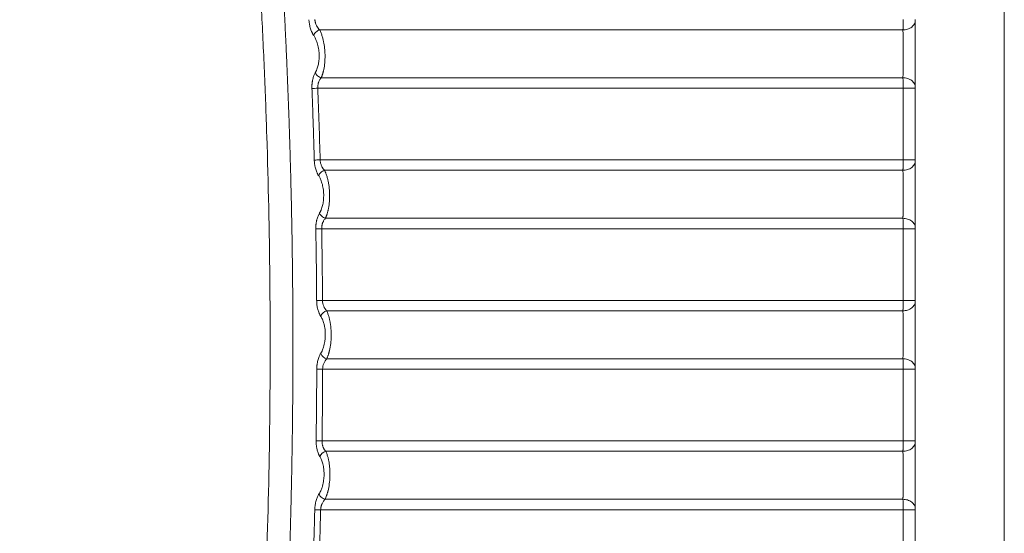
# Model space of a CAD drawing. Header units: millimetres. Extents: x 0 to 594, y 0 to 420.
# Tile 61 of 76: x 289 to 331, y 302 to 324. Entities that reach past the tile are written whole.
import ezdxf

# ---------------------------------------------------------------- set-up
doc = ezdxf.new("R2010")
doc.units = ezdxf.units.MM
doc.styles.add('SLDTEXTSTYLE1', font='TXT', dxfattribs={"width": 0.605})
doc.dimstyles.new('SLDDIMSTYLE1', dxfattribs={"dimtxt": 2.568319, "dimasz": 3.3, "dimexe": 0, "dimexo": 0.0625, "dimgap": 0.64208, "dimtad": 1, "dimdec": 0, "dimlfac": 5, "dimrnd": 1e-09, "dimzin": 12, "dimdsep": 46, "dimtxsty": 'SLDTEXTSTYLE1', "dimsah": 1, "dimcen": 0.09, "dimadec": 0, "dimazin": 3, "dimtfac": 1, "dimtdec": 1, "dimtofl": 0, "dimtmove": 0, "dimatfit": 3, "dimfxl": 1, "dimfrac": 2, "dimtolj": 1, "dimtzin": 12, "dimarcsym": 0})

# ---------------------------------------------------------------- blocks, each defined once
blk = doc.blocks.new('_D_6')
at = {"color": 7, "linetype": 'Continuous', "lineweight": 0}
for p, q in [((330.793, 371.409), (330.793, 208.509)), ((246.705, 326.965), (246.705, 208.509)), ((284.585, 214.042), (283.997, 214.042)), ((283.997, 214.042), (283.997, 210.097)), ((292.914, 214.042), (293.502, 214.042)), ((293.502, 214.042), (293.502, 210.097)), ((283.997, 210.097), (284.585, 210.097)), ((293.502, 210.097), (292.914, 210.097)), ((246.705, 209.509), (330.793, 209.509))]:
    blk.add_line(p, q, dxfattribs=at)
for points in [[(246.705, 209.509), (250.005, 209.009), (250.005, 210.009)], [(330.793, 209.509), (327.493, 210.009), (327.493, 209.009)]]:
    blk.add_solid(points, dxfattribs=at)
at = {"color": 7, "linetype": 'Continuous', "lineweight": 0, "char_height": 2.6458, "attachment_point": 1, "style": 'SLDTEXTSTYLE1'}
for s, insert in [('420', (285.81, 218.04)), ('16,6', (285.32, 213.508))]:
    blk.add_mtext(s, dxfattribs=dict(at, insert=insert))

msp = doc.modelspace()

# ---------------------------------------------------------------- linework, layer by layer
at = {"color": 7, "linetype": 'Continuous', "lineweight": 15}
for p, q in [((301.557, 323.332), (326.466, 323.332)), ((326.466, 321.288), (301.625, 321.288)), ((326.472, 320.842), (301.48, 320.842)), ((301.58, 317.783), (326.472, 317.783)), ((301.769, 317.338), (326.466, 317.338)), ((326.466, 315.291), (301.805, 315.291)), ((326.472, 314.844), (301.646, 314.844)), ((301.682, 311.786), (326.472, 311.786)), ((301.857, 311.342), (326.466, 311.342)), ((326.466, 309.294), (301.859, 309.294)), ((326.472, 308.847), (301.686, 308.847)), ((301.659, 305.789), (326.472, 305.788)), ((301.819, 305.345), (326.466, 305.345)), ((326.466, 303.298), (301.788, 303.298)), ((326.472, 302.85), (301.601, 302.85))]:
    msp.add_line(p, q, dxfattribs=at)
for centre, radius, start, end in [((301.962, 310.964), 0.393, 105.5732, 156.8868), ((301.966, 309.675), 0.396, 203.6572, 254.3132), ((301.921, 304.968), 0.391, 105.0263, 156.1154)]:
    msp.add_arc(centre, radius, start, end, dxfattribs=at)
for points, knots in [([(296.625, 270.352), (296.658, 270.581), (296.723, 271.038), (296.819, 271.724), (296.913, 272.41), (297.006, 273.097), (297.097, 273.783), (297.186, 274.47), (297.273, 275.158), (297.359, 275.845), (297.442, 276.533), (297.525, 277.22), (297.605, 277.908), (297.684, 278.597), (297.761, 279.285), (297.836, 279.974), (297.91, 280.663), (297.981, 281.352), (298.052, 282.042), (298.12, 282.731), (298.187, 283.421), (298.252, 284.111), (298.315, 284.802), (298.376, 285.492), (298.436, 286.183), (298.494, 286.874), (298.55, 287.565), (298.605, 288.256), (298.658, 288.948), (298.709, 289.64), (298.758, 290.332), (298.806, 291.025), (298.852, 291.717), (298.896, 292.41), (298.939, 293.103), (298.98, 293.796), (299.12, 296.284), (299.31, 300.568), (299.447, 306.648), (299.451, 312.724), (299.346, 317.693), (299.203, 321.554), (299.032, 325.18), (298.752, 329.686), (298.314, 335.032), (297.779, 340.339), (297.159, 345.513), (296.456, 350.582), (295.861, 354.345), (295.428, 356.889), (295.193, 358.229), (294.95, 359.57), (294.7, 360.913), (294.443, 362.258), (294.178, 363.604), (293.996, 364.502), (293.905, 364.951)], [0, 0, 0, 0, 0.0072862, 0.0145721, 0.0218578, 0.0291433, 0.0364287, 0.0437141, 0.0509995, 0.0582848, 0.0655703, 0.0728559, 0.0801416, 0.0874276, 0.0947138, 0.1020003, 0.1092872, 0.1165745, 0.1238622, 0.1311505, 0.1384392, 0.1457286, 0.1530185, 0.1603092, 0.1676005, 0.1748927, 0.1821856, 0.1894795, 0.1967742, 0.2040699, 0.2113665, 0.2186643, 0.2259631, 0.233263, 0.2405642, 0.2478665, 0.2551702, 0.3191862, 0.383115, 0.4469873, 0.5108338, 0.5398617, 0.5688538, 0.6253218, 0.6822567, 0.738031, 0.7935381, 0.8466101, 0.8994481, 0.9137154, 0.9280145, 0.9423457, 0.9567095, 0.9711063, 0.9855363, 1, 1, 1, 1]), ([(296.625, 270.352), (296.658, 270.581), (296.723, 271.038), (296.819, 271.724), (296.913, 272.41), (297.006, 273.097), (297.097, 273.783), (297.186, 274.47), (297.273, 275.158), (297.359, 275.845), (297.442, 276.533), (297.525, 277.22), (297.605, 277.908), (297.684, 278.597), (297.761, 279.285), (297.836, 279.974), (297.91, 280.663), (297.981, 281.352), (298.052, 282.042), (298.12, 282.731), (298.187, 283.421), (298.252, 284.111), (298.315, 284.802), (298.376, 285.492), (298.436, 286.183), (298.494, 286.874), (298.55, 287.565), (298.605, 288.256), (298.658, 288.948), (298.709, 289.64), (298.758, 290.332), (298.806, 291.025), (298.852, 291.717), (298.896, 292.41), (298.939, 293.103), (298.98, 293.796), (299.12, 296.284), (299.31, 300.568), (299.447, 306.648), (299.451, 312.724), (299.346, 317.693), (299.203, 321.554), (299.032, 325.18), (298.752, 329.686), (298.314, 335.032), (297.779, 340.339), (297.159, 345.513), (296.456, 350.582), (295.861, 354.345), (295.428, 356.889), (295.193, 358.229), (294.95, 359.57), (294.7, 360.913), (294.443, 362.258), (294.178, 363.604), (293.996, 364.502), (293.905, 364.951)], [0, 0, 0, 0, 0.0072862, 0.0145721, 0.0218578, 0.0291433, 0.0364287, 0.0437141, 0.0509995, 0.0582848, 0.0655703, 0.0728559, 0.0801416, 0.0874276, 0.0947138, 0.1020003, 0.1092872, 0.1165745, 0.1238622, 0.1311505, 0.1384392, 0.1457286, 0.1530185, 0.1603092, 0.1676005, 0.1748927, 0.1821856, 0.1894795, 0.1967742, 0.2040699, 0.2113665, 0.2186643, 0.2259631, 0.233263, 0.2405642, 0.2478665, 0.2551702, 0.3191862, 0.383115, 0.4469873, 0.5108338, 0.5398617, 0.5688538, 0.6253218, 0.6822567, 0.738031, 0.7935381, 0.8466101, 0.8994481, 0.9137154, 0.9280145, 0.9423457, 0.9567095, 0.9711063, 0.9855363, 1, 1, 1, 1]), ([(297.585, 270.231), (297.62, 270.476), (297.69, 270.965), (297.793, 271.699), (297.893, 272.434), (297.992, 273.168), (298.089, 273.902), (298.183, 274.636), (298.276, 275.371), (298.367, 276.105), (298.456, 276.839), (298.542, 277.573), (298.627, 278.307), (298.71, 279.041), (298.79, 279.775), (298.869, 280.509), (298.946, 281.243), (299.021, 281.977), (299.094, 282.71), (299.164, 283.444), (299.233, 284.177), (299.3, 284.911), (299.365, 285.644), (299.428, 286.377), (299.489, 287.11), (299.548, 287.843), (299.605, 288.576), (299.66, 289.308), (299.713, 290.041), (299.764, 290.773), (299.814, 291.505), (299.861, 292.237), (299.906, 292.969), (299.95, 293.7), (299.991, 294.432), (300.031, 295.163), (300.068, 295.894), (300.104, 296.625), (300.138, 297.356), (300.169, 298.086), (300.199, 298.816), (300.227, 299.546), (300.253, 300.276), (300.277, 301.006), (300.3, 301.735), (300.32, 302.464), (300.338, 303.193), (300.355, 303.922), (300.369, 304.65), (300.382, 305.378), (300.392, 306.106), (300.401, 306.834), (300.408, 307.561), (300.413, 308.288), (300.416, 309.015), (300.417, 309.742), (300.417, 310.468), (300.414, 311.194), (300.41, 311.919), (300.403, 312.645), (300.395, 313.37), (300.385, 314.094), (300.373, 314.819), (300.359, 315.543), (300.343, 316.267), (300.326, 316.99), (300.306, 317.713), (300.285, 318.436), (300.262, 319.158), (300.237, 319.88), (300.21, 320.602), (300.181, 321.323), (300.15, 322.044), (300.118, 322.764), (300.083, 323.485), (300.047, 324.204), (300.009, 324.924), (299.969, 325.643), (299.927, 326.361), (299.884, 327.08), (299.838, 327.797), (299.791, 328.515), (299.742, 329.232), (299.691, 329.948), (299.638, 330.664), (299.584, 331.38), (299.527, 332.095), (299.469, 332.81), (299.409, 333.524), (299.347, 334.238), (299.283, 334.952), (299.218, 335.665), (299.15, 336.377), (299.081, 337.089), (299.01, 337.801), (298.937, 338.512), (298.863, 339.223), (298.786, 339.933), (298.708, 340.642), (298.628, 341.352), (298.546, 342.06), (298.462, 342.768), (298.377, 343.476), (298.29, 344.183), (298.201, 344.89), (298.11, 345.596), (298.017, 346.301), (297.923, 347.006), (297.827, 347.711), (297.729, 348.415), (297.629, 349.118), (297.527, 349.821), (297.424, 350.523), (297.319, 351.225), (297.212, 351.926), (297.103, 352.627), (296.993, 353.327), (296.881, 354.026), (296.767, 354.725), (296.651, 355.423), (296.533, 356.121), (296.414, 356.818), (296.293, 357.515), (296.17, 358.21), (296.046, 358.906), (295.92, 359.6), (295.791, 360.294), (295.662, 360.988), (295.53, 361.68), (295.397, 362.372), (295.262, 363.064), (295.125, 363.755), (294.987, 364.445), (294.893, 364.904), (294.846, 365.134)], [0, 0, 0, 0, 0.007776, 0.015549, 0.023319, 0.031086, 0.03885, 0.046611, 0.054369, 0.062125, 0.069877, 0.077626, 0.085373, 0.093116, 0.100856, 0.108593, 0.116328, 0.124059, 0.131787, 0.139512, 0.147234, 0.154953, 0.162669, 0.170382, 0.178092, 0.185798, 0.193502, 0.201202, 0.2089, 0.216594, 0.224285, 0.231973, 0.239658, 0.24734, 0.255018, 0.262694, 0.270366, 0.278036, 0.285702, 0.293365, 0.301025, 0.308682, 0.316336, 0.323987, 0.331635, 0.33928, 0.346921, 0.35456, 0.362195, 0.369828, 0.377457, 0.385083, 0.392706, 0.400326, 0.407943, 0.415557, 0.423168, 0.430776, 0.438381, 0.445983, 0.453582, 0.461177, 0.46877, 0.476359, 0.483946, 0.491529, 0.49911, 0.506687, 0.514261, 0.521832, 0.5294, 0.536965, 0.544527, 0.552086, 0.559642, 0.567195, 0.574744, 0.582291, 0.589834, 0.597375, 0.604912, 0.612446, 0.619977, 0.627506, 0.635031, 0.642553, 0.650071, 0.657587, 0.6651, 0.67261, 0.680116, 0.68762, 0.69512, 0.702618, 0.710112, 0.717603, 0.725092, 0.732577, 0.740059, 0.747538, 0.755014, 0.762487, 0.769957, 0.777424, 0.784887, 0.792348, 0.799806, 0.80726, 0.814712, 0.82216, 0.829606, 0.837048, 0.844488, 0.851924, 0.859357, 0.866788, 0.874215, 0.881639, 0.88906, 0.896478, 0.903892, 0.911304, 0.918713, 0.926118, 0.93352, 0.940919, 0.948316, 0.955708, 0.963098, 0.970485, 0.977868, 0.985249, 0.992626, 1, 1, 1, 1]), ([(301.301, 323.097), (301.295, 323.107), (301.282, 323.126), (301.264, 323.157), (301.247, 323.188), (301.225, 323.233), (301.198, 323.296), (301.168, 323.38), (301.143, 323.47), (301.125, 323.555), (301.113, 323.631), (301.105, 323.698), (301.102, 323.743), (301.101, 323.766)], [0, 0, 0, 0, 0.060559, 0.119573, 0.177164, 0.23346, 0.357306, 0.483469, 0.615122, 0.741461, 0.826982, 0.912938, 1, 1, 1, 1]), ([(301.557, 323.332), (301.549, 323.34), (301.535, 323.354), (301.513, 323.378), (301.493, 323.404), (301.473, 323.431), (301.455, 323.459), (301.438, 323.489), (301.417, 323.529), (301.395, 323.58), (301.376, 323.637), (301.364, 323.689), (301.356, 323.733), (301.354, 323.764), (301.352, 323.779)], [0, 0, 0, 0, 0.072325, 0.144272, 0.215834, 0.287008, 0.357742, 0.427994, 0.497751, 0.626012, 0.752873, 0.835719, 0.918033, 1, 1, 1, 1]), ([(326.466, 323.332), (326.466, 323.34), (326.467, 323.356), (326.468, 323.382), (326.468, 323.409), (326.469, 323.436), (326.469, 323.465), (326.47, 323.495), (326.47, 323.525), (326.471, 323.556), (326.471, 323.587), (326.472, 323.619), (326.472, 323.651), (326.472, 323.683), (326.472, 323.715), (326.472, 323.747), (326.472, 323.768), (326.472, 323.779)], [0, 0, 0, 0, 0.070009, 0.139541, 0.208595, 0.277172, 0.345271, 0.412892, 0.480037, 0.546703, 0.612892, 0.678604, 0.743838, 0.808595, 0.872874, 0.936676, 1, 1, 1, 1]), ([(301.557, 323.332), (301.526, 323.322), (301.496, 323.309), (301.442, 323.277), (301.418, 323.258), (301.377, 323.22), (301.357, 323.198), (301.324, 323.15), (301.31, 323.124), (301.301, 323.097)], [0, 0, 0, 0, 0.25, 0.25, 0.5, 0.5, 0.75, 0.75, 1, 1, 1, 1]), ([(301.625, 321.288), (301.63, 321.299), (301.64, 321.321), (301.654, 321.356), (301.666, 321.39), (301.678, 321.426), (301.69, 321.461), (301.7, 321.497), (301.71, 321.532), (301.719, 321.568), (301.727, 321.604), (301.751, 321.718), (301.781, 321.922), (301.792, 322.197), (301.782, 322.439), (301.763, 322.623), (301.737, 322.781), (301.712, 322.894), (301.689, 322.984), (301.669, 323.054), (301.645, 323.125), (301.619, 323.196), (301.59, 323.266), (301.568, 323.31), (301.557, 323.332)], [0, 0, 0, 0, 0.021952, 0.043436, 0.064462, 0.085027, 0.105119, 0.124729, 0.143851, 0.162483, 0.180626, 0.198279, 0.333364, 0.463173, 0.551423, 0.640553, 0.702024, 0.765075, 0.799019, 0.83508, 0.873253, 0.913496, 0.95574, 1, 1, 1, 1]), ([(326.466, 323.332), (326.529, 323.333), (326.596, 323.343), (326.726, 323.383), (326.788, 323.414), (326.891, 323.492), (326.931, 323.539), (326.982, 323.637), (326.993, 323.687), (326.993, 323.734)], [0, 0, 0, 0, 0.25, 0.25, 0.5, 0.5, 0.75, 0.75, 1, 1, 1, 1]), ([(326.466, 321.288), (326.466, 321.3), (326.467, 321.324), (326.467, 321.362), (326.468, 321.401), (326.468, 321.441), (326.468, 321.482), (326.469, 321.524), (326.469, 321.567), (326.47, 321.611), (326.47, 321.656), (326.47, 321.701), (326.47, 321.747), (326.471, 321.793), (326.471, 321.84), (326.471, 321.887), (326.471, 321.935), (326.472, 321.983), (326.472, 322.031), (326.472, 322.079), (326.472, 322.127), (326.472, 322.175), (326.472, 322.224), (326.472, 322.272), (326.472, 322.334), (326.472, 322.41), (326.472, 322.501), (326.472, 322.592), (326.471, 322.682), (326.471, 322.772), (326.471, 322.86), (326.47, 322.946), (326.469, 323.03), (326.469, 323.112), (326.468, 323.19), (326.467, 323.264), (326.466, 323.309), (326.466, 323.332)], [0, 0, 0, 0, 0.023089, 0.046082, 0.06897, 0.091746, 0.114405, 0.136946, 0.159373, 0.181687, 0.203893, 0.22599, 0.247981, 0.269868, 0.29165, 0.31333, 0.334909, 0.356385, 0.377761, 0.399034, 0.420205, 0.441274, 0.462239, 0.483101, 0.503861, 0.54313, 0.582772, 0.622784, 0.663163, 0.70391, 0.745027, 0.786522, 0.828406, 0.870689, 0.913392, 0.956511, 1, 1, 1, 1]), ([(326.993, 320.887), (326.993, 320.895), (326.993, 320.917), (326.993, 320.96), (326.993, 321.018), (326.993, 321.088), (326.993, 321.188), (326.993, 321.324), (326.993, 321.523), (326.993, 321.761), (326.993, 322.038), (326.993, 322.37), (326.993, 322.679), (326.993, 322.951), (326.993, 323.142), (326.993, 323.318), (326.993, 323.45), (326.993, 323.547), (326.993, 323.621), (326.993, 323.683), (326.993, 323.722), (326.993, 323.734)], [0, 0, 0, 0, 0.011075, 0.030196, 0.057364, 0.086991, 0.115947, 0.176782, 0.239819, 0.326186, 0.414362, 0.503635, 0.637199, 0.703094, 0.767847, 0.830671, 0.890306, 0.918074, 0.946352, 0.983204, 1, 1, 1, 1]), ([(301.37, 321.501), (301.375, 321.51), (301.386, 321.528), (301.4, 321.557), (301.415, 321.587), (301.428, 321.618), (301.447, 321.666), (301.471, 321.734), (301.495, 321.826), (301.514, 321.923), (301.532, 322.059), (301.541, 322.247), (301.526, 322.445), (301.498, 322.604), (301.471, 322.719), (301.436, 322.827), (301.401, 322.915), (301.367, 322.987), (301.335, 323.045), (301.313, 323.08), (301.301, 323.097)], [0, 0, 0, 0, 0.023575, 0.046939, 0.070128, 0.093176, 0.11612, 0.174169, 0.231809, 0.289729, 0.34729, 0.462468, 0.596118, 0.662862, 0.730315, 0.797141, 0.864885, 0.909381, 0.954341, 1, 1, 1, 1]), ([(301.228, 320.832), (301.228, 320.845), (301.227, 320.873), (301.227, 320.914), (301.228, 320.954), (301.23, 320.995), (301.233, 321.034), (301.237, 321.074), (301.243, 321.113), (301.249, 321.152), (301.257, 321.191), (301.268, 321.244), (301.286, 321.309), (301.311, 321.381), (301.339, 321.445), (301.36, 321.482), (301.37, 321.501)], [0, 0, 0, 0, 0.0532708, 0.1061698, 0.1588478, 0.2114575, 0.2641524, 0.3170851, 0.3704061, 0.4242628, 0.478798, 0.5341495, 0.6557995, 0.7764659, 0.8858212, 1, 1, 1, 1]), ([(301.625, 321.288), (301.596, 321.296), (301.567, 321.308), (301.514, 321.337), (301.49, 321.353), (301.449, 321.387), (301.429, 321.407), (301.395, 321.451), (301.38, 321.476), (301.37, 321.501)], [0, 0, 0, 0, 0.25, 0.25, 0.5, 0.5, 0.75, 0.75, 1, 1, 1, 1]), ([(301.48, 320.842), (301.479, 320.852), (301.478, 320.872), (301.479, 320.903), (301.48, 320.934), (301.483, 320.964), (301.488, 320.994), (301.493, 321.023), (301.5, 321.052), (301.508, 321.08), (301.521, 321.117), (301.54, 321.161), (301.566, 321.209), (301.594, 321.252), (301.615, 321.276), (301.625, 321.288)], [0, 0, 0, 0, 0.057639, 0.115236, 0.172856, 0.230575, 0.288457, 0.346548, 0.404876, 0.463456, 0.522293, 0.644563, 0.768246, 0.883545, 1, 1, 1, 1]), ([(326.472, 320.842), (326.472, 320.842), (326.472, 320.862), (326.472, 320.903), (326.472, 320.963), (326.471, 321.023), (326.471, 321.081), (326.47, 321.138), (326.469, 321.192), (326.467, 321.243), (326.466, 321.273), (326.466, 321.288)], [0, 0, 0, 0, 0.002362, 0.12132, 0.24192, 0.364162, 0.488046, 0.613572, 0.74074, 0.869549, 1, 1, 1, 1]), ([(326.466, 321.288), (326.529, 321.287), (326.596, 321.278), (326.726, 321.237), (326.788, 321.207), (326.891, 321.129), (326.931, 321.082), (326.982, 320.984), (326.993, 320.934), (326.993, 320.887)], [0, 0, 0, 0, 0.25, 0.25, 0.5, 0.5, 0.75, 0.75, 1, 1, 1, 1]), ([(301.48, 320.842), (301.431, 320.84), (301.378, 320.838), (301.289, 320.834), (301.252, 320.833), (301.228, 320.832)], [0, 0, 0, 0, 0.5, 0.5, 1, 1, 1, 1]), ([(301.328, 317.775), (301.321, 318.03), (301.307, 318.54), (301.283, 319.304), (301.257, 320.068), (301.238, 320.577), (301.228, 320.832)], [0, 0, 0, 0, 0.250268, 0.500357, 0.750268, 1, 1, 1, 1]), ([(326.472, 320.842), (326.535, 320.842), (326.602, 320.842), (326.73, 320.842), (326.792, 320.842), (326.893, 320.842), (326.932, 320.842), (326.982, 320.843), (326.993, 320.843), (326.993, 320.843)], [0, 0, 0, 0, 0.25, 0.25, 0.5, 0.5, 0.75, 0.75, 1, 1, 1, 1]), ([(326.472, 317.783), (326.472, 318.292), (326.472, 319.312), (326.472, 320.332), (326.472, 320.842)], [0, 0, 0, 0, 0.499991, 1, 1, 1, 1]), ([(301.58, 317.783), (301.525, 317.781), (301.472, 317.78), (301.41, 317.778), (301.392, 317.777), (301.357, 317.776), (301.342, 317.775), (301.328, 317.775)], [0, 0, 0, 0, 0.5, 0.5, 0.75, 0.75, 1, 1, 1, 1]), ([(301.514, 317.108), (301.508, 317.118), (301.495, 317.137), (301.478, 317.167), (301.462, 317.198), (301.441, 317.242), (301.416, 317.304), (301.388, 317.387), (301.364, 317.477), (301.348, 317.562), (301.337, 317.638), (301.331, 317.706), (301.329, 317.752), (301.328, 317.775)], [0, 0, 0, 0, 0.05984, 0.118205, 0.175215, 0.230997, 0.353997, 0.479016, 0.610544, 0.737269, 0.824242, 0.911585, 1, 1, 1, 1]), ([(301.769, 317.338), (301.762, 317.345), (301.748, 317.359), (301.728, 317.383), (301.708, 317.408), (301.69, 317.435), (301.673, 317.463), (301.657, 317.492), (301.637, 317.532), (301.617, 317.583), (301.6, 317.64), (301.589, 317.692), (301.583, 317.737), (301.581, 317.767), (301.58, 317.783)], [0, 0, 0, 0, 0.071612, 0.142843, 0.21369, 0.284143, 0.354154, 0.423692, 0.492754, 0.621131, 0.748158, 0.83251, 0.916389, 1, 1, 1, 1]), ([(326.466, 317.338), (326.466, 317.346), (326.467, 317.361), (326.467, 317.387), (326.468, 317.414), (326.469, 317.441), (326.469, 317.47), (326.47, 317.499), (326.47, 317.53), (326.471, 317.56), (326.471, 317.591), (326.472, 317.623), (326.472, 317.655), (326.472, 317.687), (326.472, 317.719), (326.472, 317.751), (326.472, 317.772), (326.472, 317.783)], [0, 0, 0, 0, 0.070008, 0.139539, 0.208592, 0.277168, 0.345267, 0.412888, 0.480032, 0.546699, 0.612888, 0.6786, 0.743835, 0.808592, 0.872872, 0.936675, 1, 1, 1, 1]), ([(326.466, 317.338), (326.529, 317.339), (326.596, 317.348), (326.726, 317.389), (326.788, 317.42), (326.891, 317.498), (326.931, 317.545), (326.982, 317.643), (326.993, 317.693), (326.993, 317.74)], [0, 0, 0, 0, 0.25, 0.25, 0.5, 0.5, 0.75, 0.75, 1, 1, 1, 1]), ([(326.472, 317.783), (326.535, 317.783), (326.601, 317.783), (326.73, 317.783), (326.791, 317.783), (326.892, 317.784), (326.932, 317.784), (326.982, 317.784), (326.993, 317.785), (326.993, 317.785)], [0, 0, 0, 0, 0.25, 0.25, 0.5, 0.5, 0.75, 0.75, 1, 1, 1, 1]), ([(326.993, 314.892), (326.993, 314.899), (326.993, 314.925), (326.993, 314.981), (326.993, 315.063), (326.993, 315.161), (326.993, 315.27), (326.993, 315.418), (326.993, 315.644), (326.993, 315.882), (326.993, 316.122), (326.993, 316.297), (326.993, 316.516), (326.993, 316.729), (326.993, 316.954), (326.993, 317.146), (326.993, 317.323), (326.993, 317.456), (326.993, 317.553), (326.993, 317.627), (326.993, 317.69), (326.993, 317.728), (326.993, 317.74)], [0, 0, 0, 0, 0.010255, 0.035272, 0.075049, 0.11354, 0.152025, 0.199973, 0.273433, 0.38485, 0.430555, 0.499911, 0.548654, 0.635039, 0.7016, 0.766841, 0.829981, 0.889864, 0.917837, 0.946145, 0.983088, 1, 1, 1, 1]), ([(301.769, 317.338), (301.739, 317.328), (301.709, 317.315), (301.655, 317.284), (301.631, 317.266), (301.59, 317.229), (301.571, 317.208), (301.537, 317.16), (301.523, 317.134), (301.514, 317.108)], [0, 0, 0, 0, 0.25, 0.25, 0.5, 0.5, 0.75, 0.75, 1, 1, 1, 1]), ([(301.549, 315.508), (301.554, 315.517), (301.565, 315.536), (301.581, 315.565), (301.595, 315.595), (301.61, 315.626), (301.63, 315.675), (301.654, 315.744), (301.68, 315.836), (301.702, 315.934), (301.722, 316.071), (301.735, 316.26), (301.724, 316.457), (301.699, 316.617), (301.674, 316.731), (301.642, 316.839), (301.609, 316.927), (301.576, 316.998), (301.546, 317.056), (301.525, 317.091), (301.514, 317.108)], [0, 0, 0, 0, 0.023763, 0.047315, 0.070689, 0.093923, 0.117051, 0.175571, 0.233662, 0.292057, 0.350047, 0.466095, 0.598901, 0.665227, 0.732196, 0.798573, 0.865832, 0.91002, 0.954664, 1, 1, 1, 1]), ([(301.805, 315.291), (301.81, 315.302), (301.82, 315.324), (301.834, 315.359), (301.847, 315.394), (301.86, 315.43), (301.872, 315.465), (301.883, 315.501), (301.893, 315.537), (301.902, 315.573), (301.911, 315.609), (301.937, 315.724), (301.971, 315.93), (301.986, 316.207), (301.98, 316.449), (301.963, 316.634), (301.939, 316.791), (301.917, 316.903), (301.895, 316.992), (301.876, 317.063), (301.854, 317.133), (301.829, 317.204), (301.8, 317.273), (301.78, 317.316), (301.769, 317.338)], [0, 0, 0, 0, 0.022174, 0.043854, 0.065052, 0.085763, 0.105977, 0.125684, 0.144879, 0.16356, 0.181726, 0.199378, 0.335855, 0.466208, 0.554673, 0.64363, 0.704825, 0.767284, 0.801257, 0.837187, 0.875071, 0.914864, 0.956502, 1, 1, 1, 1]), ([(326.466, 315.291), (326.466, 315.303), (326.467, 315.327), (326.467, 315.364), (326.468, 315.403), (326.468, 315.443), (326.468, 315.484), (326.469, 315.526), (326.469, 315.569), (326.47, 315.612), (326.47, 315.657), (326.47, 315.702), (326.47, 315.747), (326.471, 315.794), (326.471, 315.84), (326.471, 315.887), (326.471, 315.934), (326.472, 315.982), (326.472, 316.03), (326.472, 316.078), (326.472, 316.126), (326.472, 316.173), (326.472, 316.221), (326.472, 316.269), (326.472, 316.367), (326.472, 316.516), (326.471, 316.712), (326.47, 316.903), (326.469, 317.046), (326.468, 317.147), (326.468, 317.213), (326.467, 317.277), (326.466, 317.317), (326.466, 317.338)], [0, 0, 0, 0, 0.022901, 0.045708, 0.068414, 0.091011, 0.113494, 0.135862, 0.158119, 0.180265, 0.202305, 0.22424, 0.246072, 0.2678, 0.289428, 0.310956, 0.332384, 0.353714, 0.374945, 0.396076, 0.417108, 0.438041, 0.458873, 0.479604, 0.500235, 0.586272, 0.673354, 0.761474, 0.850696, 0.886569, 0.923422, 0.961243, 1, 1, 1, 1]), ([(301.394, 314.838), (301.394, 314.852), (301.394, 314.879), (301.394, 314.92), (301.396, 314.96), (301.399, 315), (301.403, 315.04), (301.408, 315.079), (301.414, 315.118), (301.421, 315.156), (301.429, 315.195), (301.442, 315.248), (301.461, 315.314), (301.488, 315.386), (301.517, 315.451), (301.538, 315.489), (301.549, 315.508)], [0, 0, 0, 0, 0.0526509, 0.1049796, 0.1571328, 0.2092587, 0.2615056, 0.3140208, 0.3669496, 0.4204335, 0.47461, 0.5296113, 0.6523674, 0.7738566, 0.8844028, 1, 1, 1, 1]), ([(301.805, 315.291), (301.775, 315.299), (301.746, 315.312), (301.692, 315.341), (301.668, 315.358), (301.627, 315.393), (301.608, 315.413), (301.573, 315.458), (301.559, 315.483), (301.549, 315.508)], [0, 0, 0, 0, 0.25, 0.25, 0.5, 0.5, 0.75, 0.75, 1, 1, 1, 1]), ([(301.646, 314.844), (301.646, 314.854), (301.645, 314.874), (301.647, 314.905), (301.649, 314.935), (301.653, 314.965), (301.658, 314.995), (301.665, 315.024), (301.672, 315.052), (301.681, 315.08), (301.695, 315.117), (301.715, 315.162), (301.742, 315.21), (301.772, 315.254), (301.794, 315.278), (301.805, 315.291)], [0, 0, 0, 0, 0.056946, 0.113891, 0.1709, 0.228044, 0.28538, 0.342944, 0.400759, 0.458834, 0.51717, 0.640519, 0.765313, 0.882073, 1, 1, 1, 1]), ([(326.472, 314.844), (326.472, 314.845), (326.472, 314.866), (326.472, 314.907), (326.472, 314.967), (326.471, 315.026), (326.471, 315.085), (326.47, 315.141), (326.469, 315.195), (326.468, 315.245), (326.467, 315.275), (326.466, 315.291)], [0, 0, 0, 0, 0.0073876, 0.1259522, 0.2460917, 0.3678061, 0.4910953, 0.6159594, 0.7423982, 0.8704118, 1, 1, 1, 1]), ([(326.466, 315.291), (326.529, 315.29), (326.596, 315.28), (326.726, 315.24), (326.788, 315.209), (326.891, 315.132), (326.931, 315.085), (326.982, 314.988), (326.993, 314.938), (326.993, 314.892)], [0, 0, 0, 0, 0.25, 0.25, 0.5, 0.5, 0.75, 0.75, 1, 1, 1, 1]), ([(301.646, 314.844), (301.597, 314.843), (301.545, 314.842), (301.455, 314.84), (301.418, 314.839), (301.394, 314.838)], [0, 0, 0, 0, 0.5, 0.5, 1, 1, 1, 1]), ([(301.43, 311.783), (301.428, 312.038), (301.425, 312.547), (301.417, 313.311), (301.407, 314.075), (301.398, 314.584), (301.394, 314.838)], [0, 0, 0, 0, 0.2501037, 0.5001381, 0.7501035, 1, 1, 1, 1]), ([(326.472, 314.844), (326.535, 314.844), (326.602, 314.844), (326.73, 314.844), (326.792, 314.844), (326.893, 314.845), (326.932, 314.846), (326.982, 314.846), (326.993, 314.847), (326.993, 314.847)], [0, 0, 0, 0, 0.25, 0.25, 0.5, 0.5, 0.75, 0.75, 1, 1, 1, 1]), ([(326.472, 311.786), (326.472, 312.296), (326.472, 313.315), (326.472, 314.334), (326.472, 314.844)], [0, 0, 0, 0, 0.5000604, 1, 1, 1, 1]), ([(301.682, 311.786), (301.627, 311.786), (301.574, 311.785), (301.512, 311.784), (301.494, 311.784), (301.459, 311.784), (301.443, 311.783), (301.43, 311.783)], [0, 0, 0, 0, 0.5, 0.5, 0.75, 0.75, 1, 1, 1, 1]), ([(301.601, 311.118), (301.595, 311.127), (301.583, 311.147), (301.566, 311.177), (301.55, 311.209), (301.529, 311.256), (301.505, 311.319), (301.479, 311.403), (301.458, 311.493), (301.444, 311.578), (301.436, 311.653), (301.432, 311.718), (301.431, 311.761), (301.43, 311.783)], [0, 0, 0, 0, 0.060157, 0.119726, 0.178841, 0.23764, 0.365071, 0.490344, 0.619569, 0.748107, 0.832187, 0.915953, 1, 1, 1, 1]), ([(301.857, 311.342), (301.806, 311.394), (301.763, 311.46), (301.701, 311.612), (301.683, 311.699), (301.682, 311.786)], [0, 0, 0, 0, 0.5, 0.5, 1, 1, 1, 1]), ([(326.466, 311.342), (326.466, 311.35), (326.467, 311.366), (326.467, 311.391), (326.468, 311.418), (326.469, 311.445), (326.469, 311.474), (326.47, 311.503), (326.47, 311.533), (326.471, 311.564), (326.471, 311.595), (326.471, 311.626), (326.472, 311.658), (326.472, 311.69), (326.472, 311.722), (326.472, 311.754), (326.472, 311.775), (326.472, 311.786)], [0, 0, 0, 0, 0.070024, 0.139569, 0.208634, 0.27722, 0.345325, 0.412951, 0.480098, 0.546765, 0.612952, 0.678659, 0.743886, 0.808634, 0.872903, 0.936691, 1, 1, 1, 1]), ([(326.466, 311.342), (326.529, 311.343), (326.596, 311.353), (326.726, 311.393), (326.788, 311.424), (326.891, 311.503), (326.931, 311.55), (326.982, 311.648), (326.993, 311.699), (326.993, 311.746)], [0, 0, 0, 0, 0.25, 0.25, 0.5, 0.5, 0.75, 0.75, 1, 1, 1, 1]), ([(326.472, 311.786), (326.535, 311.786), (326.601, 311.786), (326.73, 311.786), (326.791, 311.787), (326.892, 311.788), (326.932, 311.788), (326.982, 311.789), (326.993, 311.79), (326.993, 311.79)], [0, 0, 0, 0, 0.25, 0.25, 0.5, 0.5, 0.75, 0.75, 1, 1, 1, 1]), ([(326.993, 308.897), (326.993, 308.911), (326.993, 308.939), (326.993, 308.983), (326.993, 309.028), (326.993, 309.074), (326.993, 309.121), (326.993, 309.174), (326.993, 309.241), (326.993, 309.349), (326.993, 309.499), (326.993, 309.689), (326.993, 309.894), (326.993, 310.112), (326.993, 310.337), (326.993, 310.562), (326.993, 310.847), (326.993, 311.11), (326.993, 311.343), (326.993, 311.472), (326.993, 311.567), (326.993, 311.637), (326.993, 311.696), (326.993, 311.733), (326.993, 311.746)], [0, 0, 0, 0, 0.019431, 0.038676, 0.057735, 0.076607, 0.095293, 0.113791, 0.139191, 0.172553, 0.233388, 0.297055, 0.363671, 0.432596, 0.503081, 0.573689, 0.64298, 0.774341, 0.833087, 0.893314, 0.921993, 0.947853, 0.982228, 1, 1, 1, 1]), ([(301.859, 309.294), (301.864, 309.305), (301.875, 309.328), (301.89, 309.364), (301.904, 309.399), (301.917, 309.436), (301.929, 309.472), (301.941, 309.508), (301.952, 309.545), (301.962, 309.581), (301.971, 309.616), (301.999, 309.732), (302.035, 309.939), (302.058, 310.261), (302.047, 310.6), (302.011, 310.847), (301.977, 310.997), (301.958, 311.068), (301.937, 311.139), (301.914, 311.209), (301.887, 311.278), (301.867, 311.32), (301.857, 311.342)], [0, 0, 0, 0, 0.022614, 0.044685, 0.066222, 0.087232, 0.107703, 0.127623, 0.146982, 0.165777, 0.184007, 0.201673, 0.338845, 0.46929, 0.61463, 0.767464, 0.801671, 0.83773, 0.875624, 0.915315, 0.95677, 1, 1, 1, 1]), ([(326.466, 309.293), (326.466, 309.306), (326.467, 309.331), (326.467, 309.37), (326.468, 309.41), (326.468, 309.452), (326.469, 309.495), (326.469, 309.538), (326.469, 309.583), (326.47, 309.628), (326.47, 309.675), (326.47, 309.722), (326.471, 309.769), (326.471, 309.817), (326.471, 309.865), (326.471, 309.914), (326.472, 309.963), (326.472, 310.013), (326.472, 310.062), (326.472, 310.112), (326.472, 310.161), (326.472, 310.211), (326.472, 310.26), (326.472, 310.324), (326.472, 310.402), (326.472, 310.494), (326.472, 310.587), (326.471, 310.679), (326.471, 310.77), (326.471, 310.861), (326.47, 310.949), (326.469, 311.035), (326.469, 311.118), (326.468, 311.197), (326.467, 311.273), (326.466, 311.32), (326.466, 311.343)], [0, 0, 0, 0, 0.023624, 0.047138, 0.070542, 0.093837, 0.117022, 0.140098, 0.163065, 0.185922, 0.20867, 0.231308, 0.253838, 0.276258, 0.29857, 0.320772, 0.342865, 0.36485, 0.386726, 0.408493, 0.430151, 0.451701, 0.473142, 0.494475, 0.534342, 0.574618, 0.615305, 0.656401, 0.697909, 0.739828, 0.782159, 0.824902, 0.868057, 0.911625, 0.955606, 1, 1, 1, 1]), ([(301.603, 309.516), (301.609, 309.526), (301.62, 309.545), (301.636, 309.574), (301.652, 309.605), (301.673, 309.65), (301.699, 309.712), (301.729, 309.804), (301.758, 309.911), (301.783, 310.046), (301.795, 310.165), (301.801, 310.29), (301.8, 310.406), (301.788, 310.546), (301.771, 310.655), (301.753, 310.737), (301.735, 310.809), (301.709, 310.892), (301.675, 310.978), (301.639, 311.054), (301.614, 311.096), (301.601, 311.118)], [0, 0, 0, 0, 0.024055, 0.04792, 0.071631, 0.095222, 0.149367, 0.202994, 0.274144, 0.344529, 0.435029, 0.469466, 0.545599, 0.622209, 0.696597, 0.731447, 0.766143, 0.828172, 0.890916, 0.944958, 1, 1, 1, 1]), ([(301.434, 308.846), (301.435, 308.859), (301.435, 308.885), (301.436, 308.923), (301.439, 308.962), (301.442, 309), (301.449, 309.057), (301.461, 309.134), (301.482, 309.225), (301.507, 309.31), (301.536, 309.387), (301.568, 309.457), (301.591, 309.496), (301.603, 309.516)], [0, 0, 0, 0, 0.049785, 0.0994, 0.148967, 0.19861, 0.248452, 0.377154, 0.506732, 0.63275, 0.761182, 0.879621, 1, 1, 1, 1]), ([(301.686, 308.847), (301.687, 308.934), (301.704, 309.021), (301.765, 309.174), (301.809, 309.241), (301.859, 309.294)], [0, 0, 0, 0, 0.5, 0.5, 1, 1, 1, 1]), ([(326.472, 308.847), (326.472, 308.849), (326.472, 308.87), (326.472, 308.912), (326.472, 308.972), (326.471, 309.031), (326.471, 309.089), (326.47, 309.145), (326.469, 309.198), (326.468, 309.249), (326.467, 309.279), (326.466, 309.294)], [0, 0, 0, 0, 0.012403, 0.130539, 0.250193, 0.371365, 0.494055, 0.618264, 0.743991, 0.871237, 1, 1, 1, 1]), ([(326.466, 309.294), (326.529, 309.293), (326.596, 309.283), (326.726, 309.244), (326.788, 309.213), (326.891, 309.136), (326.931, 309.089), (326.982, 308.993), (326.993, 308.943), (326.993, 308.897)], [0, 0, 0, 0, 0.25, 0.25, 0.5, 0.5, 0.75, 0.75, 1, 1, 1, 1]), ([(301.407, 305.79), (301.41, 306.045), (301.417, 306.554), (301.425, 307.318), (301.431, 308.082), (301.433, 308.591), (301.434, 308.846)], [0, 0, 0, 0, 0.249989, 0.499985, 0.749989, 1, 1, 1, 1]), ([(301.686, 308.847), (301.637, 308.847), (301.585, 308.847), (301.495, 308.846), (301.458, 308.846), (301.434, 308.846)], [0, 0, 0, 0, 0.5, 0.5, 1, 1, 1, 1]), ([(326.472, 308.847), (326.535, 308.847), (326.602, 308.847), (326.73, 308.847), (326.792, 308.848), (326.893, 308.849), (326.932, 308.849), (326.982, 308.851), (326.993, 308.851), (326.993, 308.852)], [0, 0, 0, 0, 0.25, 0.25, 0.5, 0.5, 0.75, 0.75, 1, 1, 1, 1]), ([(326.472, 305.788), (326.472, 306.298), (326.472, 307.318), (326.472, 308.337), (326.472, 308.847)], [0, 0, 0, 0, 0.500016, 1, 1, 1, 1]), ([(301.563, 305.126), (301.558, 305.136), (301.547, 305.154), (301.531, 305.183), (301.517, 305.213), (301.498, 305.256), (301.475, 305.316), (301.454, 305.389), (301.437, 305.459), (301.425, 305.523), (301.416, 305.588), (301.41, 305.655), (301.407, 305.722), (301.407, 305.768), (301.407, 305.79)], [0, 0, 0, 0, 0.058093, 0.114879, 0.170474, 0.225001, 0.346012, 0.46826, 0.559787, 0.64927, 0.737352, 0.824707, 0.912026, 1, 1, 1, 1]), ([(301.659, 305.789), (301.603, 305.789), (301.551, 305.79), (301.499, 305.79), (301.49, 305.79), (301.471, 305.79), (301.462, 305.79), (301.436, 305.79), (301.42, 305.79), (301.407, 305.79)], [0, 0, 0, 0, 0.5, 0.5, 0.625, 0.625, 0.75, 0.75, 1, 1, 1, 1]), ([(301.819, 305.345), (301.813, 305.353), (301.8, 305.367), (301.782, 305.39), (301.764, 305.414), (301.748, 305.44), (301.732, 305.467), (301.718, 305.496), (301.703, 305.531), (301.688, 305.574), (301.674, 305.625), (301.665, 305.678), (301.659, 305.733), (301.659, 305.77), (301.659, 305.789)], [0, 0, 0, 0, 0.069898, 0.139413, 0.20855, 0.277284, 0.345578, 0.413425, 0.480846, 0.586098, 0.690486, 0.794081, 0.897123, 1, 1, 1, 1]), ([(326.466, 305.345), (326.466, 305.353), (326.467, 305.369), (326.467, 305.394), (326.468, 305.421), (326.469, 305.448), (326.469, 305.477), (326.47, 305.506), (326.47, 305.536), (326.471, 305.567), (326.471, 305.598), (326.471, 305.629), (326.472, 305.661), (326.472, 305.693), (326.472, 305.725), (326.472, 305.757), (326.472, 305.778), (326.472, 305.788)], [0, 0, 0, 0, 0.0700588, 0.1396331, 0.2087227, 0.2773278, 0.3454483, 0.4130841, 0.4802354, 0.5469021, 0.6130841, 0.6787816, 0.7439945, 0.8087228, 0.8729665, 0.9367255, 1, 1, 1, 1]), ([(326.466, 305.345), (326.529, 305.346), (326.596, 305.356), (326.726, 305.397), (326.788, 305.428), (326.891, 305.507), (326.931, 305.554), (326.982, 305.653), (326.993, 305.704), (326.993, 305.751)], [0, 0, 0, 0, 0.25, 0.25, 0.5, 0.5, 0.75, 0.75, 1, 1, 1, 1]), ([(326.472, 305.788), (326.535, 305.788), (326.601, 305.789), (326.73, 305.789), (326.791, 305.79), (326.892, 305.791), (326.932, 305.792), (326.982, 305.794), (326.993, 305.794), (326.993, 305.795)], [0, 0, 0, 0, 0.25, 0.25, 0.5, 0.5, 0.75, 0.75, 1, 1, 1, 1]), ([(326.993, 302.903), (326.993, 302.917), (326.993, 302.945), (326.993, 302.988), (326.993, 303.027), (326.993, 303.063), (326.993, 303.096), (326.993, 303.125), (326.993, 303.15), (326.993, 303.182), (326.993, 303.239), (326.993, 303.343), (326.993, 303.494), (326.993, 303.679), (326.993, 303.88), (326.993, 304.097), (326.993, 304.323), (326.993, 304.551), (326.993, 304.773), (326.993, 304.982), (326.993, 305.16), (326.993, 305.287), (326.993, 305.375), (326.993, 305.454), (326.993, 305.535), (326.993, 305.615), (326.993, 305.685), (326.993, 305.729), (326.993, 305.751)], [0, 0, 0, 0, 0.020013, 0.038348, 0.055004, 0.06998, 0.083276, 0.094893, 0.104831, 0.113091, 0.131675, 0.170325, 0.22913, 0.290971, 0.356395, 0.424936, 0.495912, 0.567594, 0.638239, 0.706765, 0.772161, 0.818827, 0.842582, 0.869752, 0.908391, 0.938933, 0.969469, 1, 1, 1, 1]), ([(301.788, 303.298), (301.793, 303.31), (301.804, 303.333), (301.82, 303.368), (301.835, 303.404), (301.848, 303.441), (301.861, 303.477), (301.874, 303.513), (301.885, 303.55), (301.896, 303.586), (301.905, 303.621), (301.936, 303.738), (301.975, 303.947), (301.999, 304.227), (302, 304.47), (301.989, 304.653), (301.97, 304.809), (301.951, 304.919), (301.932, 305.007), (301.915, 305.077), (301.896, 305.146), (301.873, 305.215), (301.848, 305.283), (301.829, 305.324), (301.819, 305.345)], [0, 0, 0, 0, 0.022726, 0.044892, 0.066511, 0.087577, 0.10808, 0.12801, 0.147362, 0.166133, 0.184324, 0.201935, 0.341127, 0.472392, 0.56098, 0.649341, 0.709905, 0.771224, 0.805145, 0.84078, 0.878126, 0.91714, 0.957759, 1, 1, 1, 1]), ([(326.466, 303.297), (326.466, 303.31), (326.467, 303.335), (326.467, 303.374), (326.468, 303.414), (326.468, 303.456), (326.469, 303.498), (326.469, 303.542), (326.469, 303.586), (326.47, 303.632), (326.47, 303.678), (326.47, 303.724), (326.471, 303.771), (326.471, 303.819), (326.471, 303.867), (326.471, 303.916), (326.472, 303.965), (326.472, 304.014), (326.472, 304.063), (326.472, 304.112), (326.472, 304.162), (326.472, 304.211), (326.472, 304.26), (326.472, 304.324), (326.472, 304.402), (326.472, 304.495), (326.472, 304.588), (326.471, 304.68), (326.471, 304.772), (326.471, 304.863), (326.47, 304.951), (326.469, 305.037), (326.469, 305.121), (326.468, 305.2), (326.467, 305.277), (326.466, 305.323), (326.466, 305.346)], [0, 0, 0, 0, 0.02349, 0.046872, 0.070146, 0.093311, 0.116368, 0.139316, 0.162156, 0.184888, 0.207512, 0.230027, 0.252435, 0.274735, 0.296927, 0.319011, 0.340987, 0.362855, 0.384616, 0.406269, 0.427815, 0.449253, 0.470583, 0.491807, 0.53188, 0.572366, 0.613265, 0.654577, 0.696303, 0.738442, 0.780997, 0.823966, 0.867351, 0.911151, 0.955367, 1, 1, 1, 1]), ([(301.532, 303.526), (301.539, 303.537), (301.552, 303.558), (301.571, 303.592), (301.589, 303.628), (301.611, 303.674), (301.635, 303.732), (301.666, 303.818), (301.696, 303.924), (301.728, 304.081), (301.745, 304.242), (301.747, 304.415), (301.739, 304.559), (301.719, 304.695), (301.695, 304.806), (301.668, 304.899), (301.641, 304.973), (301.614, 305.033), (301.59, 305.082), (301.572, 305.111), (301.563, 305.126)], [0, 0, 0, 0, 0.027616, 0.05497, 0.082114, 0.1091, 0.156534, 0.203689, 0.277339, 0.350088, 0.473316, 0.539031, 0.627205, 0.707098, 0.770042, 0.827123, 0.884803, 0.922781, 0.961128, 1, 1, 1, 1]), ([(301.35, 302.854), (301.35, 302.868), (301.351, 302.895), (301.353, 302.937), (301.357, 302.977), (301.362, 303.018), (301.37, 303.076), (301.385, 303.153), (301.408, 303.243), (301.435, 303.327), (301.465, 303.401), (301.497, 303.468), (301.52, 303.506), (301.532, 303.526)], [0, 0, 0, 0, 0.053243, 0.10603, 0.158509, 0.210831, 0.26315, 0.389775, 0.521429, 0.64625, 0.769275, 0.881893, 1, 1, 1, 1]), ([(301.788, 303.298), (301.758, 303.308), (301.728, 303.321), (301.674, 303.352), (301.65, 303.37), (301.609, 303.406), (301.589, 303.428), (301.556, 303.475), (301.542, 303.5), (301.532, 303.526)], [0, 0, 0, 0, 0.25, 0.25, 0.5, 0.5, 0.75, 0.75, 1, 1, 1, 1]), ([(301.601, 302.85), (301.602, 302.86), (301.603, 302.88), (301.606, 302.91), (301.61, 302.94), (301.616, 302.97), (301.623, 302.999), (301.631, 303.028), (301.64, 303.056), (301.65, 303.084), (301.666, 303.121), (301.689, 303.166), (301.72, 303.216), (301.753, 303.26), (301.776, 303.286), (301.788, 303.298)], [0, 0, 0, 0, 0.055692, 0.111459, 0.167365, 0.223471, 0.279819, 0.33643, 0.393316, 0.450474, 0.507905, 0.633266, 0.760118, 0.879467, 1, 1, 1, 1]), ([(326.472, 302.85), (326.472, 302.853), (326.472, 302.875), (326.472, 302.918), (326.472, 302.977), (326.471, 303.036), (326.471, 303.094), (326.47, 303.15), (326.469, 303.203), (326.468, 303.253), (326.467, 303.283), (326.466, 303.298)], [0, 0, 0, 0, 0.017398, 0.135077, 0.254226, 0.374846, 0.496936, 0.620497, 0.745528, 0.872029, 1, 1, 1, 1]), ([(326.466, 303.298), (326.529, 303.297), (326.596, 303.288), (326.726, 303.248), (326.788, 303.218), (326.891, 303.141), (326.931, 303.095), (326.982, 302.998), (326.993, 302.949), (326.993, 302.903)], [0, 0, 0, 0, 0.25, 0.25, 0.5, 0.5, 0.75, 0.75, 1, 1, 1, 1]), ([(301.258, 299.797), (301.267, 300.052), (301.284, 300.561), (301.308, 301.325), (301.33, 302.089), (301.343, 302.599), (301.35, 302.854)], [0, 0, 0, 0, 0.249863, 0.4998172, 0.7498628, 1, 1, 1, 1]), ([(301.601, 302.85), (301.552, 302.851), (301.5, 302.852), (301.41, 302.854), (301.373, 302.854), (301.35, 302.854)], [0, 0, 0, 0, 0.5, 0.5, 1, 1, 1, 1]), ([(326.472, 302.85), (326.535, 302.85), (326.602, 302.85), (326.73, 302.851), (326.792, 302.852), (326.893, 302.853), (326.932, 302.854), (326.982, 302.856), (326.993, 302.857), (326.993, 302.858)], [0, 0, 0, 0, 0.25, 0.25, 0.5, 0.5, 0.75, 0.75, 1, 1, 1, 1]), ([(326.472, 299.79), (326.472, 300.3), (326.472, 301.32), (326.472, 302.34), (326.472, 302.85)], [0, 0, 0, 0, 0.499992, 1, 1, 1, 1])]:
    msp.add_open_spline(points, degree=3, knots=knots, dxfattribs=at)
for points in [[(326.993, 323.734), (326.993, 323.745), (326.993, 323.762), (326.993, 323.779)], [(301.58, 317.783), (301.552, 318.803), (301.519, 319.822), (301.48, 320.842)], [(326.993, 320.843), (326.993, 320.86), (326.993, 320.876), (326.993, 320.887)], [(326.993, 317.785), (326.993, 318.804), (326.993, 319.823), (326.993, 320.843)], [(326.993, 317.74), (326.993, 317.752), (326.993, 317.768), (326.993, 317.785)], [(301.682, 311.786), (301.675, 312.805), (301.663, 313.825), (301.646, 314.844)], [(326.993, 314.847), (326.993, 314.864), (326.993, 314.881), (326.993, 314.892)], [(326.993, 311.79), (326.993, 312.809), (326.993, 313.828), (326.993, 314.847)], [(326.993, 311.746), (326.993, 311.757), (326.993, 311.774), (326.993, 311.79)], [(301.659, 305.789), (301.673, 306.808), (301.683, 307.827), (301.686, 308.847)], [(326.993, 308.852), (326.993, 308.869), (326.993, 308.886), (326.993, 308.897)], [(326.993, 305.795), (326.993, 306.814), (326.993, 307.833), (326.993, 308.852)], [(326.993, 305.751), (326.993, 305.762), (326.993, 305.778), (326.993, 305.795)], [(301.51, 299.79), (301.546, 300.81), (301.576, 301.83), (301.601, 302.85)], [(326.993, 302.858), (326.993, 302.874), (326.993, 302.891), (326.993, 302.903)], [(326.993, 299.799), (326.993, 300.819), (326.993, 301.838), (326.993, 302.858)]]:
    msp.add_open_spline(points, degree=3, dxfattribs=at)

# ---------------------------------------------------------------- dimensions: what is measured, and where the dimension line sits
at = {"color": 7, "linetype": 'Continuous', "lineweight": 0}
dim = msp.add_linear_dim(base=(330.793, 209.509), p1=(246.705, 326.965), p2=(330.793, 371.409), dimstyle='SLDDIMSTYLE1', dxfattribs=at)
dim.commit()
dim.dimension.update_dxf_attribs({"geometry": '_D_6', "text_midpoint": (288.749, 209.509), "dimtype": 160})

doc.saveas('drawing.dxf')
